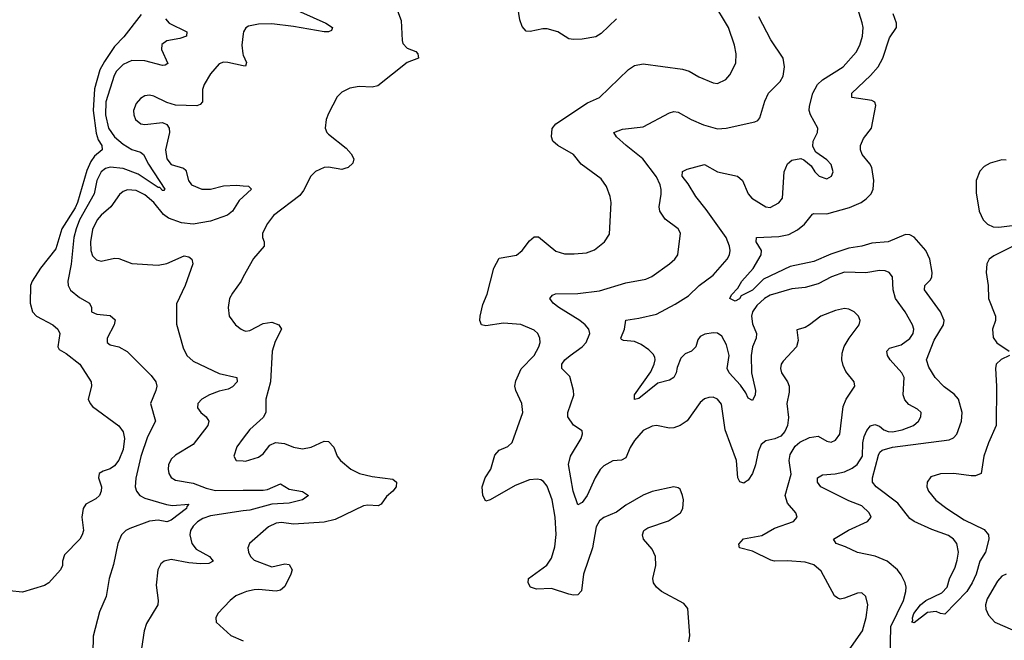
# Model space of a CAD drawing. Header units: inches. Extents: x 1771504 to 1971212, y 471788 to 643615.
# Tile 246 of 256: x 1808977 to 1813482, y 596307 to 599146. Entities that reach past the tile are written whole.
import ezdxf

# ---------------------------------------------------------------- set-up
doc = ezdxf.new("R2010")
doc.units = ezdxf.units.IN
doc.header["$MEASUREMENT"] = 0
doc.layers.add('B8509', color=7, linetype='Continuous')
doc.layers.add('B8519', color=7, linetype='Continuous')

msp = doc.modelspace()

# ---------------------------------------------------------------- linework, layer by layer
at = {"layer": 'B8509', "color": 5}
for points, elevation in [([(1809532.2, 599170), (1809453.1, 599066.9), (1809410, 599023.7), (1809364.5, 598955.4), (1809343.9, 598916.1), (1809319, 598830), (1809312.8, 598730), (1809327.4, 598627.4), (1809336.5, 598596.5), (1809352.9, 598570), (1809353.8, 598550), (1809319, 598521), (1809302.3, 598497.7), (1809284.6, 598455.4), (1809240.7, 598310), (1809230, 598285.7), (1809169.2, 598190), (1809141.5, 598098.5), (1809072.6, 598010), (1809034, 597950), (1809026, 597930), (1809025.2, 597850), (1809035.7, 597810), (1809053, 597790), (1809128.4, 597750), (1809150.6, 597730), (1809161, 597710), (1809151.7, 597650), (1809158, 597638), (1809190, 597619.8), (1809251.8, 597570), (1809303.1, 597490), (1809304.6, 597470), (1809290.5, 597410.5), (1809299.1, 597390), (1809310, 597377.3), (1809430, 597287.7), (1809450, 597260.7), (1809455.6, 597230), (1809450, 597179.3), (1809430, 597131.6), (1809410, 597106), (1809390, 597092), (1809358.5, 597081.5), (1809341, 597070), (1809337.3, 597050), (1809350.4, 597010), (1809350.3, 596989.7), (1809342, 596970), (1809325.1, 596954.9), (1809279.1, 596930), (1809267.3, 596910), (1809260.7, 596870), (1809268.4, 596810), (1809262.6, 596790), (1809251.7, 596770), (1809181.4, 596698.6), (1809172, 596670), (1809172, 596650), (1809163.1, 596630), (1809110.4, 596570), (1809090, 596557.6), (1808990, 596527.3), (1808930, 596534)], 420), ([(1809643.4, 599150), (1809661, 599130), (1809741.1, 599090), (1809739.5, 599070), (1809710, 599060.2), (1809650.1, 599049.9), (1809627, 599033), (1809625.2, 599010), (1809654.2, 598945.8), (1809642.3, 598937.7), (1809630, 598937.1), (1809550, 598957), (1809490, 598958.8), (1809450, 598941.3), (1809419.8, 598910), (1809408.4, 598890), (1809370.9, 598770), (1809370.1, 598710), (1809383.7, 598650), (1809411.2, 598610), (1809450, 598576.9), (1809490, 598552.1), (1809530, 598539.9), (1809543.9, 598530), (1809565.5, 598485.6), (1809640.4, 598370), (1809636.1, 598363.9), (1809630, 598364.2), (1809618.5, 598378.5), (1809610, 598378.9), (1809519, 598439), (1809450, 598465.7), (1809390, 598471.9), (1809370, 598464.9), (1809350.1, 598450), (1809330.1, 598410), (1809317.9, 598350), (1809250.7, 598230), (1809234.9, 598190), (1809225.2, 598150), (1809211.6, 598028.4), (1809197.4, 597950), (1809198.4, 597930), (1809210, 597908.4), (1809250, 597874.9), (1809296, 597850), (1809304.7, 597830), (1809304.7, 597810), (1809330, 597799.1), (1809390, 597793.4), (1809413.6, 597773.6), (1809408.9, 597750), (1809377.3, 597690), (1809376.4, 597670), (1809390, 597659.5), (1809430, 597649), (1809468.3, 597628.3), (1809578.6, 597518.6), (1809599.7, 597490), (1809604.5, 597470), (1809600.2, 597450), (1809576, 597390), (1809598, 597310), (1809562.2, 597237.8), (1809531.8, 597148.2), (1809508.5, 597048.5), (1809505.8, 597010), (1809511.6, 596990), (1809527.1, 596970), (1809550, 596957.3), (1809647.9, 596927.9), (1809676.5, 596923.5), (1809750.4, 596930), (1809741, 596919), (1809740.7, 596910), (1809670, 596856.8), (1809650, 596848.9), (1809610, 596856.7), (1809570, 596852.2), (1809480.7, 596819.3), (1809463.1, 596810), (1809442, 596790), (1809425.2, 596750), (1809405.4, 596654.6), (1809385.6, 596590), (1809372.5, 596507.5), (1809342.1, 596437.9), (1809313.3, 596326.7), (1809311.5, 596248.5)], 440), ([(1810000, 599081.7), (1809992.5, 599030), (1809997, 598990), (1810000, 598983.3)], 460), ([(1810000, 598935.4), (1809929.3, 598950.7), (1809910, 598952.3), (1809890, 598944.5), (1809850, 598898.8), (1809821, 598850), (1809812.8, 598827.1), (1809813.5, 598770), (1809802.7, 598757.3), (1809787.5, 598752.5), (1809690, 598754.2), (1809650, 598766.6), (1809590, 598796), (1809570, 598800.4), (1809550, 598797.7), (1809530, 598784.7), (1809510, 598762), (1809497.4, 598730), (1809498.3, 598710), (1809506, 598690), (1809531.3, 598670), (1809550, 598667.1), (1809630, 598676.1), (1809650, 598666), (1809660.7, 598650), (1809662.7, 598630), (1809643.5, 598550), (1809650.1, 598510.1), (1809670, 598484.1), (1809726.2, 598466.2), (1809736.9, 598456.9), (1809748.6, 598410), (1809763.2, 598390), (1809810.1, 598370.1), (1809850, 598371.3), (1809910, 598385.9), (1809969.2, 598389.2), (1810000, 598386.5)], 460), ([(1810000, 598335.4), (1809981.7, 598318.3), (1809950.6, 598269.4), (1809928.1, 598251.9), (1809850, 598224.7), (1809770, 598210.4), (1809716.8, 598216.8), (1809658, 598238), (1809634.8, 598254.8), (1809590.4, 598310), (1809550, 598345), (1809510, 598364.2), (1809470, 598368.4), (1809450, 598360.3), (1809434, 598346), (1809393.4, 598290), (1809350, 598252.5), (1809331.4, 598230), (1809310, 598186), (1809300.6, 598130), (1809302.8, 598090), (1809310, 598065.7), (1809327.6, 598047.6), (1809350, 598041.8), (1809410, 598055.4), (1809430, 598053), (1809490, 598030.2), (1809610, 598023.5), (1809650, 598031.3), (1809730, 598066), (1809750, 598062), (1809764, 598050), (1809768.4, 598030), (1809734.6, 597930), (1809694.4, 597845.6), (1809694, 597754), (1809724.6, 597644.6), (1809741.5, 597610), (1809770, 597583.5), (1809890, 597526.9), (1809970.6, 597510), (1809971.6, 597490), (1809950, 597466), (1809930, 597455.9), (1809890, 597447.3), (1809844.9, 597430), (1809810.4, 597410), (1809792.4, 597390), (1809790.4, 597370), (1809806, 597350), (1809830.4, 597330), (1809842, 597310), (1809838.3, 597290), (1809770, 597202.7), (1809690, 597154), (1809670, 597135.6), (1809657.7, 597110), (1809655.8, 597090), (1809659, 597070), (1809670, 597052.4), (1809690, 597040.2), (1809770, 597025.3), (1809830, 597002.5), (1809873.1, 596993.1), (1810000, 596993.5)], 460), ([(1810000, 597969.4), (1809989.4, 597950.6), (1809950, 597895.8), (1809936.9, 597870), (1809930.2, 597830), (1809934.9, 597790), (1809964.4, 597750), (1809990.3, 597730.3), (1810000, 597725.8)], 480), ([(1810000, 597231.6), (1809970, 597191.8), (1809957.1, 597150), (1809967.7, 597130), (1810000, 597127.6)], 480), ([(1810000, 596898.8), (1809850, 596876.5), (1809815.2, 596864.8), (1809790, 596849.9), (1809770.1, 596830), (1809758.9, 596810), (1809755, 596790), (1809763.8, 596750), (1809784.2, 596724.2), (1809844.9, 596690), (1809862.6, 596670), (1809842, 596658), (1809803.4, 596656.6), (1809750, 596661.5), (1809670, 596677), (1809637.3, 596670), (1809622.2, 596657.8), (1809608.8, 596630), (1809601.2, 596558.8), (1809610.2, 596490), (1809608.9, 596470), (1809556.4, 596383.6), (1809546.3, 596350), (1809534.3, 596270)], 460), ([(1810000, 596524), (1809965.3, 596510), (1809939.5, 596490), (1809884, 596430), (1809874, 596410), (1809876, 596390), (1809943, 596330), (1810000, 596304.7)], 480)]:
    msp.add_lwpolyline(points, dxfattribs=dict(at, elevation=elevation))
at = {"layer": 'B8519', "color": 5}
for points, elevation in [([(1810000, 599419.8), (1810010.2, 599410), (1810050, 599387.3), (1810065.9, 599370), (1810090, 599318.5), (1810110.8, 599290), (1810133, 599270), (1810261.4, 599181.4), (1810377.4, 599130), (1810408.7, 599110), (1810402.8, 599097.2), (1810389.1, 599090.9), (1810370.1, 599089.9), (1810230, 599115.4), (1810130, 599127.2), (1810070, 599126), (1810024.1, 599115.9), (1810011.6, 599108.4), (1810001.2, 599090), (1810000, 599081.7)], 460), ([(1812959.3, 596220.7), (1812962.8, 596370), (1813020.4, 596490), (1813031.9, 596530), (1813032.9, 596550), (1813027.6, 596570), (1813010, 596607.1), (1812993, 596630), (1812946.2, 596670), (1812891.6, 596691.6), (1812810, 596708.7), (1812755.2, 596735.2), (1812712, 596750), (1812700.9, 596770), (1812768.8, 596811.2), (1812856, 596850), (1812871.8, 596870), (1812863, 596890), (1812830, 596923.1), (1812770, 596945.6), (1812642.7, 597010), (1812626.6, 597030), (1812626.5, 597050), (1812650, 597064.7), (1812708.1, 597068.1), (1812750, 597078.4), (1812786, 597094), (1812809, 597111), (1812832.3, 597150), (1812834.6, 597210), (1812840.8, 597239.2), (1812852.9, 597267.1), (1812870, 597288.7), (1812890, 597294.4), (1812910, 597287), (1812930, 597269.4), (1812950, 597261.7), (1812970, 597260.4), (1813014, 597270), (1813066, 597290), (1813089.7, 597310), (1813100.5, 597330), (1813100.7, 597350), (1813084.2, 597364.2), (1813045.6, 597385.6), (1813026.5, 597406.5), (1813018.9, 597430), (1813023.5, 597510), (1813013.5, 597530), (1812959.3, 597590), (1812947.6, 597610), (1812943.5, 597630), (1812955.8, 597644.2), (1813010, 597658.8), (1813050, 597687.4), (1813064, 597710), (1813067.1, 597730), (1813062.3, 597750), (1813027.7, 597810), (1812983.9, 597870), (1812973.4, 597910), (1812969.8, 597970), (1812955.1, 597990), (1812937.2, 597997.2), (1812910, 597999), (1812848.6, 597988.6), (1812750, 597990.5), (1812690.3, 597970), (1812630, 597937.6), (1812570, 597920.9), (1812510, 597915.4), (1812410, 597885.3), (1812384.2, 597870), (1812350, 597838.4), (1812330.1, 597810), (1812325.4, 597790), (1812330, 597754.9), (1812347.5, 597710), (1812346.8, 597690), (1812330.1, 597649.9), (1812323.4, 597610), (1812324.8, 597530), (1812343.5, 597450), (1812341.3, 597430), (1812330, 597404.5), (1812310, 597415.1), (1812299.1, 597439.1), (1812274.5, 597474.5), (1812223.2, 597530), (1812213.1, 597550), (1812223.2, 597610), (1812210, 597658.7), (1812190, 597697.7), (1812170, 597711.9), (1812150, 597714.2), (1812111.9, 597708.1), (1812090, 597696.9), (1812079.1, 597680.9), (1812070, 597649.6), (1812050.4, 597630), (1812022.2, 597617.8), (1812001.8, 597598.2), (1811984.8, 597555.2), (1811981.1, 597530), (1811970, 597509.7), (1811950, 597497.4), (1811896.1, 597483.9), (1811810, 597413.6), (1811790, 597409), (1811790, 597430.3), (1811864.4, 597535.6), (1811879.8, 597570), (1811884.4, 597590), (1811882, 597602), (1811875.8, 597615.8), (1811856, 597636), (1811820.9, 597660.9), (1811790, 597673.7), (1811738.9, 597678.9), (1811730, 597682.9), (1811726.8, 597690), (1811744.4, 597730), (1811750, 597772), (1811810, 597780.2), (1811890, 597798.6), (1811975.9, 597844.1), (1812036.5, 597883.5), (1812086.2, 597930), (1812150, 597976.8), (1812214, 598050), (1812224.2, 598070), (1812227.5, 598090), (1812224.3, 598110), (1812208.5, 598150), (1812118.2, 598278.2), (1812070, 598337.4), (1812035.6, 598395.6), (1812008.3, 598430), (1812008.8, 598451.2), (1812030, 598462.4), (1812110, 598483.1), (1812170.1, 598450.1), (1812260.5, 598430), (1812284.6, 598410), (1812309.2, 598350), (1812327.2, 598330), (1812390, 598290.4), (1812410, 598287.6), (1812450, 598308.8), (1812466.9, 598330), (1812474.2, 598450), (1812490, 598487.2), (1812510, 598502.8), (1812550, 598510.3), (1812565.1, 598505.1), (1812597.8, 598477.8), (1812614.4, 598450), (1812634, 598430), (1812670, 598418.4), (1812691.5, 598430), (1812698.9, 598450), (1812690, 598483.7), (1812670, 598504.7), (1812619.7, 598539.7), (1812605.4, 598565.4), (1812606.6, 598590), (1812626.3, 598630), (1812628, 598650), (1812594.8, 598710), (1812588.9, 598730), (1812589.8, 598750), (1812606.1, 598810), (1812627.1, 598850), (1812649.9, 598870.1), (1812743.9, 598930), (1812803.2, 598996.8), (1812821.4, 599030), (1812832.6, 599070), (1812835.2, 599110), (1812831.6, 599131.6), (1812794.6, 599250)], 440), ([(1812039, 596301), (1812043.1, 596330), (1812033.4, 596453.4), (1812014.9, 596474.9), (1811913.7, 596530), (1811890.9, 596550), (1811876.8, 596570), (1811873.3, 596590), (1811886.6, 596650), (1811886.2, 596690), (1811870, 596723.6), (1811831.5, 596770), (1811826, 596790), (1811832.3, 596810), (1811850, 596821.3), (1811945.9, 596854.1), (1811999.5, 596890), (1812011.6, 596910), (1812013.6, 596950), (1812009.6, 596969.6), (1811998, 596998), (1811990, 597005.2), (1811970, 597009.4), (1811870, 596988.4), (1811830, 596970.9), (1811750, 596926), (1811706.8, 596893.2), (1811650, 596868.7), (1811630, 596854.5), (1811613.8, 596826.2), (1811597.1, 596730), (1811556, 596610), (1811546.5, 596533.5), (1811530, 596516), (1811510, 596513.6), (1811490, 596517.7), (1811410, 596543.9), (1811340.7, 596540.7), (1811314, 596550), (1811303.1, 596570), (1811305.1, 596590), (1811389.3, 596650.7), (1811410, 596683.7), (1811425.7, 596734.3), (1811431, 596791), (1811427.2, 596870), (1811413.1, 596950), (1811390, 597011.6), (1811374.1, 597034.1), (1811360.9, 597040.9), (1811344.7, 597044.7), (1811310, 597041.4), (1811244, 597016), (1811130, 596949.6), (1811110, 596943.7), (1811096.3, 596970), (1811092.1, 597010), (1811106.6, 597050), (1811131.8, 597090), (1811150, 597153.7), (1811170, 597177.3), (1811210, 597193.6), (1811230, 597212.7), (1811279.2, 597350), (1811273.7, 597390), (1811246.6, 597450), (1811242.4, 597470), (1811246.5, 597493.5), (1811270.6, 597549.4), (1811330.9, 597610), (1811352.1, 597650), (1811357.7, 597670), (1811356.9, 597690), (1811347.8, 597710), (1811330, 597725.1), (1811270, 597752), (1811190, 597758.5), (1811110, 597745.1), (1811090, 597749.5), (1811082.4, 597770), (1811083, 597790), (1811096.2, 597843.8), (1811115.6, 597890), (1811145.6, 598010), (1811170, 598054.6), (1811250, 598069.1), (1811275.1, 598090), (1811310, 598134.9), (1811330, 598152.4), (1811350, 598152.4), (1811430, 598087.6), (1811470, 598075.6), (1811514.3, 598074.3), (1811570, 598079.7), (1811607.3, 598092.7), (1811652.6, 598130), (1811675.3, 598164.7), (1811682.4, 598310), (1811677.8, 598337.8), (1811662.3, 598382.3), (1811637.3, 598417.3), (1811545.6, 598485.6), (1811511.1, 598530), (1811438.4, 598570), (1811416.3, 598590), (1811409.7, 598610), (1811412.5, 598647.5), (1811429.6, 598670), (1811575.1, 598764.9), (1811630, 598790.4), (1811762.5, 598917.5), (1811790, 598935.8), (1811830, 598944.2), (1812010, 598918.9), (1812040.5, 598910), (1812084.8, 598884.8), (1812150, 598856.5), (1812170, 598853.4), (1812207.4, 598872.6), (1812226.1, 598893.9), (1812252.6, 598947.4), (1812255, 598990), (1812247.9, 599030), (1812220.2, 599110), (1812148.8, 599228.8)], 480), ([(1811707.7, 599150), (1811637.7, 599082.3), (1811612.3, 599067.7), (1811550, 599057), (1811510, 599055.6), (1811490, 599058.9), (1811439.5, 599090), (1811390, 599104.2), (1811370, 599104.8), (1811311.6, 599091.6), (1811293.6, 599093.6), (1811275.2, 599115.2), (1811264.9, 599144.9), (1811251.5, 599231.5)], 480), ([(1810706, 599186), (1810722.4, 599142.4), (1810726, 599050), (1810730, 599037.3), (1810750, 599015.5), (1810790, 599000.4), (1810798, 598990), (1810802, 598970), (1810750, 598949.5), (1810616, 598844), (1810590, 598837.4), (1810530, 598839.7), (1810487.1, 598832.9), (1810450, 598814.5), (1810430, 598792.7), (1810390, 598717.2), (1810379.5, 598690), (1810374.4, 598650), (1810381.6, 598630), (1810390, 598621.6), (1810470, 598559), (1810492.9, 598532.9), (1810505.8, 598510), (1810501.1, 598490), (1810478.9, 598470), (1810464.6, 598464.6), (1810450, 598461.3), (1810390, 598471.4), (1810370, 598470.6), (1810330, 598450.8), (1810309.2, 598430), (1810275.5, 598364.5), (1810258.1, 598341.9), (1810137.6, 598250), (1810110, 598214), (1810087.6, 598170), (1810088.2, 598150), (1810095.5, 598130), (1810094.9, 598110), (1810047, 598053), (1810000, 597969.4)], 480), ([(1812732.7, 596207.3), (1812833.3, 596350), (1812850, 596411.3), (1812856.9, 596470), (1812847.8, 596507.8), (1812830, 596524.5), (1812810, 596523), (1812750, 596499.8), (1812730, 596496), (1812719.5, 596499.5), (1812704.8, 596510), (1812643.6, 596623.6), (1812610, 596653.2), (1812570, 596665), (1812490, 596671.2), (1812430, 596669.8), (1812414.1, 596674.1), (1812330, 596714.8), (1812269.7, 596729.7), (1812267.2, 596747.2), (1812289.1, 596770.9), (1812372.7, 596787.3), (1812430, 596820.1), (1812516.9, 596850), (1812534, 596870), (1812528.3, 596890), (1812490, 596935.1), (1812478.9, 596970), (1812506.5, 597066.5), (1812497.4, 597130), (1812502.2, 597157.8), (1812524.1, 597195.9), (1812546.5, 597213.5), (1812590, 597235.3), (1812630, 597240.9), (1812670, 597218.9), (1812690, 597214.3), (1812710, 597222.3), (1812729.7, 597250), (1812744, 597376), (1812758.3, 597410), (1812797.4, 597470), (1812794, 597490), (1812757, 597537), (1812744.2, 597564.2), (1812739, 597590), (1812739.4, 597620.6), (1812749.1, 597650.9), (1812771.2, 597688.8), (1812818, 597750), (1812822.4, 597770), (1812815.1, 597790), (1812794.5, 597810), (1812770, 597822.6), (1812750, 597824.8), (1812710, 597815.6), (1812642, 597790), (1812590, 597749.6), (1812570, 597738.7), (1812532, 597728), (1812538.3, 597678.3), (1812530.3, 597650), (1812470, 597584.2), (1812460.8, 597570), (1812457.3, 597550), (1812462.8, 597530), (1812489.2, 597490), (1812496.9, 597470), (1812497.6, 597442.4), (1812486.4, 597390), (1812493.9, 597326.1), (1812489.2, 597290), (1812476.9, 597263.1), (1812458.8, 597241.2), (1812431.4, 597228.6), (1812390, 597219.7), (1812370, 597202.9), (1812355.5, 597170), (1812343.5, 597110), (1812330.2, 597070), (1812310, 597039.6), (1812296.3, 597030), (1812290, 597026), (1812271.6, 597031.6), (1812262, 597050), (1812256.2, 597130), (1812204.9, 597270), (1812187.9, 597387.9), (1812169.3, 597410), (1812150, 597418.9), (1812130, 597418.3), (1812110, 597411.1), (1812090, 597394.7), (1812030, 597311), (1811998.7, 597290), (1811970, 597279.4), (1811950, 597277.7), (1811889.8, 597289.8), (1811870, 597286.3), (1811830, 597266.6), (1811790, 597221.1), (1811770.1, 597189.9), (1811750, 597141.3), (1811730, 597130.8), (1811690, 597128.4), (1811650, 597105.2), (1811632.2, 597087.8), (1811610, 597050.9), (1811572.7, 596970), (1811550, 596938), (1811530, 596926.6), (1811508.5, 596990), (1811487.9, 597112.1), (1811496.9, 597150), (1811545.4, 597230), (1811551.6, 597251.6), (1811550, 597266), (1811510, 597291.3), (1811484.5, 597330), (1811484.5, 597350), (1811512, 597428), (1811510.6, 597450), (1811493.5, 597513.5), (1811456.9, 597550), (1811456.8, 597570), (1811471.6, 597590), (1811494.8, 597610), (1811550.8, 597650), (1811568.8, 597670), (1811585.3, 597710), (1811580.4, 597730), (1811564.2, 597750), (1811539.8, 597770), (1811443.9, 597830), (1811417.4, 597850), (1811402, 597870), (1811414.1, 597885.8), (1811428, 597892), (1811530, 597892.8), (1811630, 597905), (1811750, 597943), (1811841.4, 597958.6), (1811868.9, 597971.1), (1811950, 598028.8), (1811974.7, 598050), (1811988, 598070), (1812000.5, 598170), (1811989.6, 598190), (1811930, 598233.7), (1811905.1, 598270), (1811902.7, 598290), (1811912.2, 598347.8), (1811911.4, 598368.6), (1811906.9, 598390), (1811890, 598427.7), (1811828.3, 598510), (1811750.9, 598570), (1811707, 598610), (1811695.1, 598630), (1811734.7, 598645.3), (1811830, 598656.3), (1811950, 598720.3), (1811970, 598726), (1811990, 598722.3), (1812049, 598689), (1812104.8, 598664.8), (1812170, 598646.5), (1812209.8, 598650.2), (1812341, 598679), (1812354.5, 598685.5), (1812362.4, 598697.6), (1812386.1, 598773.9), (1812403.5, 598810), (1812456.8, 598863.2), (1812470, 598887.3), (1812476.3, 598930), (1812469.7, 598970), (1812413.6, 599053.6), (1812359.2, 599159.2)], 460), ([(1813506, 597610), (1813467.9, 597592.1), (1813444.8, 597570), (1813440.9, 597550), (1813446.6, 597470), (1813445.1, 597290), (1813409, 597211), (1813387.7, 597150), (1813376.2, 597070), (1813350, 597059.7), (1813330, 597058.9), (1813250.1, 597069.9), (1813190, 597069.1), (1813145.4, 597054.6), (1813128.5, 597030), (1813127.2, 597010), (1813134.3, 596990), (1813168.6, 596948.6), (1813218, 596910), (1813297.6, 596857.6), (1813390, 596813.4), (1813409.2, 596789.2), (1813410.7, 596770), (1813395.4, 596710), (1813370.1, 596669.9), (1813352.6, 596610), (1813335.4, 596570), (1813310, 596529.9), (1813210, 596426.6), (1813190, 596429.4), (1813170, 596438.7), (1813130, 596435.1), (1813070, 596387), (1813058, 596390), (1813063.1, 596396.9), (1813061.7, 596410), (1813067.4, 596430), (1813098.7, 596470), (1813123.1, 596490), (1813195.2, 596524.8), (1813220.5, 596550), (1813231.5, 596588.5), (1813257.6, 596642.4), (1813266.6, 596673.4), (1813272, 596710), (1813264.2, 596750), (1813249.7, 596770), (1813226, 596786), (1813150, 596814.3), (1813070, 596850.4), (1813050, 596864.4), (1812995.3, 596935.3), (1812895.2, 597010), (1812878.9, 597030), (1812879.4, 597050), (1812905.8, 597154.2), (1812911.9, 597168.1), (1812922.4, 597177.6), (1812969.5, 597190.5), (1813230, 597223.8), (1813250, 597233.3), (1813264.1, 597250), (1813285.6, 597310), (1813289, 597350), (1813271.6, 597410), (1813252.7, 597432.7), (1813207.3, 597467.3), (1813165, 597510), (1813136.8, 597556.8), (1813125.7, 597590), (1813160.6, 597679.4), (1813202.9, 597750), (1813205.9, 597770), (1813189.9, 597810), (1813117.1, 597910), (1813117.7, 597930), (1813143.4, 597956.6), (1813149.9, 597970.1), (1813150.9, 597989.1), (1813140.4, 598050), (1813122.3, 598090), (1813070, 598150.5), (1813050, 598161.6), (1813030, 598164.1), (1812950.1, 598129.9), (1812876.3, 598123.7), (1812830, 598110.5), (1812770, 598100.6), (1812687.3, 598072.7), (1812610, 598040.1), (1812502.2, 598017.8), (1812380.6, 597959.4), (1812330, 597909.4), (1812277.7, 597882.3), (1812270, 597868.9), (1812250, 597858.4), (1812226.6, 597870), (1812232.9, 597887.1), (1812262.5, 597917.5), (1812280.5, 597950), (1812332.1, 598007.9), (1812368.8, 598070), (1812370.9, 598090), (1812346.6, 598130), (1812347.3, 598150), (1812450, 598153.9), (1812495.9, 598164.1), (1812535, 598185), (1812567, 598210), (1812603.9, 598256.1), (1812610, 598259.3), (1812670, 598257.4), (1812773.5, 598286.5), (1812826.6, 598310), (1812850, 598326.2), (1812872.5, 598350), (1812882, 598370), (1812884, 598410), (1812875.2, 598470), (1812867.2, 598487.2), (1812831.4, 598530), (1812823.4, 598550), (1812823.2, 598570), (1812837, 598603), (1812874.4, 598650), (1812893.5, 598753.5), (1812888.7, 598768.7), (1812875.9, 598775.9), (1812784.5, 598790), (1812783.5, 598810), (1812870, 598890.2), (1812904.3, 598930), (1812925.2, 598970), (1812956.7, 599063.3), (1812988.4, 599110), (1812988.5, 599130), (1812972.7, 599172.7)], 420), ([(1810000, 598983.3), (1810014.9, 598950), (1810010, 598933.2), (1810000, 598935.4)], 460), ([(1813490, 598503.2), (1813470, 598504.5), (1813416.4, 598490), (1813390, 598474.4), (1813370, 598453.5), (1813352.9, 598410), (1813353.3, 598353.3), (1813366, 598270), (1813385, 598230), (1813404.1, 598210), (1813430, 598198.4), (1813456.4, 598196.4), (1813530, 598206.8)], 420), ([(1810000, 598386.5), (1810024.4, 598384.4), (1810037.1, 598370), (1810000, 598335.4)], 460), ([(1813550, 598123.6), (1813433.6, 598066.4), (1813411.7, 598050), (1813402, 598030), (1813399.4, 597990), (1813408, 597930), (1813409.1, 597870), (1813440.8, 597790), (1813441.7, 597770), (1813427.5, 597730), (1813430, 597693), (1813447.6, 597667.6), (1813503.9, 597630)], 420), ([(1810000, 597725.8), (1810010, 597721.3), (1810030, 597724.9), (1810090, 597756.9), (1810130, 597762.9), (1810162.6, 597750), (1810174.2, 597730), (1810145.7, 597674.3), (1810131.9, 597630), (1810124.1, 597490), (1810102.9, 597410), (1810103.6, 597350), (1810090, 597326.3), (1810030, 597271.5), (1810000, 597231.6)], 480), ([(1810000, 597127.6), (1810010, 597126.9), (1810070, 597144.9), (1810090, 597159.5), (1810120.8, 597199.2), (1810147.8, 597212.2), (1810187.6, 597207.6), (1810230, 597190.2), (1810270, 597183.2), (1810310, 597191.4), (1810370, 597218.9), (1810390, 597217), (1810413.7, 597190), (1810428.8, 597150), (1810444.4, 597130), (1810492.4, 597090), (1810531, 597070), (1810590, 597056.9), (1810684.4, 597044.4), (1810700.5, 597030), (1810699.3, 597010), (1810684.4, 596990), (1810655.2, 596964.8), (1810630, 596929.3), (1810617.3, 596922.7), (1810570, 596926), (1810550, 596922.8), (1810419.5, 596860.5), (1810370, 596847), (1810230, 596838.3), (1810174.3, 596845.7), (1810150, 596843.2), (1810114.4, 596825.6), (1810028.4, 596750), (1810021.1, 596730), (1810023.2, 596710), (1810033.1, 596690), (1810050, 596673.1), (1810130, 596642.8), (1810190, 596656.8), (1810210, 596653.8), (1810223.9, 596630), (1810216.6, 596610), (1810190, 596553.1), (1810170, 596536.3), (1810150, 596532.1), (1810070, 596540.2), (1810050, 596537.7), (1810014.9, 596530), (1810000, 596524)], 480), ([(1810000, 596993.5), (1810090, 596993.8), (1810110, 596997.8), (1810170, 597023.6), (1810210, 596998.8), (1810270, 596988.5), (1810298, 596970), (1810270.7, 596950), (1810210, 596934.5), (1810130, 596929.6), (1810030, 596903.3), (1810000, 596898.8)], 460), ([(1813490.2, 596609.8), (1813470, 596601.1), (1813450, 596577.6), (1813403.4, 596496.6), (1813394.9, 596470), (1813396.5, 596450), (1813410, 596421.6), (1813438.4, 596390), (1813623.8, 596310)], 440)]:
    msp.add_lwpolyline(points, dxfattribs=dict(at, elevation=elevation))

doc.saveas('drawing.dxf')
